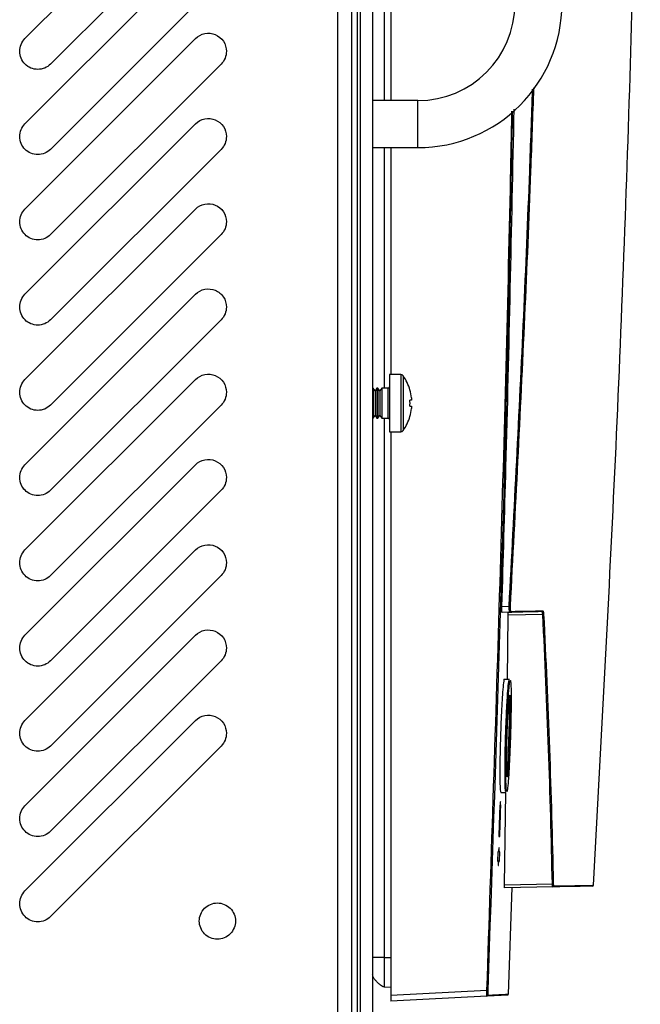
# Model space of a CAD drawing. Header units: millimetres. Extents: x 155473 to 158085, y 111018 to 114514.
# Tile 86 of 181: x 156493 to 156596, y 112404 to 112568. Entities that reach past the tile are written whole.
import ezdxf

# ---------------------------------------------------------------- set-up
doc = ezdxf.new("R2010")
doc.units = ezdxf.units.MM

msp = doc.modelspace()

# ---------------------------------------------------------------- linework, layer by layer
at = {"color": 7, "linetype": 'Continuous', "lineweight": 25}
for p, q in [((156545.81, 112386.87), (156545.81, 113237.12)), ((156549.56, 112376.24), (156549.56, 112827.24)), ((156551.56, 112827.24), (156551.56, 112376.24)), ((156548.06, 112810.62), (156548.06, 112386.87)), ((156549.06, 112384.37), (156549.06, 112810.62)), ((156553.49, 112681.43), (156553.49, 112554.23)), ((156554.56, 112681.43), (156554.56, 112554.23)), ((156522.19, 112592.82), (156493.9, 112564.54)), ((156498.15, 112560.29), (156526.43, 112588.58)), ((156522.19, 112578.68), (156493.9, 112550.39)), ((156498.15, 112546.15), (156526.43, 112574.44)), ((156522.19, 112564.54), (156493.9, 112536.25)), ((156498.15, 112532.01), (156526.43, 112560.29)), ((156559.06, 112554.23), (156551.56, 112554.23)), ((156559.06, 112546.43), (156559.06, 112554.23)), ((156522.19, 112550.39), (156493.9, 112522.11)), ((156498.15, 112517.87), (156526.43, 112546.15)), ((156551.56, 112546.43), (156559.06, 112546.43)), ((156553.49, 112546.43), (156553.49, 112506.54)), ((156554.56, 112546.43), (156554.56, 112508.79)), ((156522.19, 112536.25), (156493.9, 112507.97)), ((156498.15, 112503.72), (156526.43, 112532.01)), ((156522.19, 112522.11), (156493.9, 112493.83)), ((156498.15, 112489.58), (156526.43, 112517.87)), ((156556.26, 112508.79), (156554.36, 112508.79)), ((156554.36, 112508.79), (156554.36, 112499.29)), ((156556.26, 112508.79), (156556.26, 112499.29)), ((156556.63, 112508.59), (156556.63, 112499.48)), ((156522.19, 112507.97), (156493.9, 112479.68)), ((156551.65, 112506.54), (156551.56, 112506.54)), ((156551.96, 112506.09), (156551.65, 112506.54)), ((156551.65, 112506.54), (156551.65, 112504.04)), ((156552.27, 112506.54), (156551.96, 112506.09)), ((156551.96, 112506.09), (156551.96, 112504.04)), ((156552.45, 112506.54), (156552.27, 112506.54)), ((156552.27, 112506.54), (156552.27, 112504.04)), ((156552.76, 112506.09), (156552.45, 112506.54)), ((156552.45, 112506.54), (156552.45, 112504.04)), ((156553.07, 112506.54), (156552.76, 112506.09)), ((156552.76, 112506.09), (156552.76, 112504.04)), ((156554.16, 112506.54), (156553.07, 112506.54)), ((156553.07, 112506.54), (156553.07, 112504.04)), ((156554.16, 112501.54), (156554.16, 112506.54)), ((156557.74, 112506.23), (156557.75, 112506.23)), ((156498.15, 112475.44), (156526.43, 112503.72)), ((156551.65, 112504.04), (156551.65, 112501.54)), ((156551.96, 112504.04), (156551.96, 112501.98)), ((156552.27, 112504.04), (156552.27, 112501.54)), ((156552.45, 112504.04), (156552.45, 112501.54)), ((156552.76, 112504.04), (156552.76, 112501.98)), ((156553.07, 112504.04), (156553.07, 112501.54)), ((156557.99, 112504.55), (156557.74, 112504.55)), ((156557.74, 112503.52), (156557.99, 112503.52)), ((156557.99, 112504.94), (156557.99, 112504.55)), ((156557.99, 112503.52), (156557.99, 112503.14)), ((156551.65, 112501.54), (156551.96, 112501.98)), ((156551.96, 112501.98), (156552.27, 112501.54)), ((156552.45, 112501.54), (156552.76, 112501.98)), ((156552.76, 112501.98), (156553.07, 112501.54)), ((156557.75, 112501.84), (156557.74, 112501.85)), ((156551.56, 112501.54), (156551.65, 112501.54)), ((156552.27, 112501.54), (156552.45, 112501.54)), ((156553.07, 112501.54), (156554.16, 112501.54)), ((156553.49, 112501.54), (156553.49, 112412.08)), ((156554.36, 112499.29), (156556.26, 112499.29)), ((156554.56, 112499.29), (156554.56, 112405.83)), ((156522.19, 112493.83), (156493.9, 112465.54)), ((156498.15, 112461.3), (156526.43, 112489.58)), ((156522.19, 112479.68), (156493.9, 112451.4)), ((156498.15, 112447.16), (156526.43, 112475.44)), ((156573.01, 112470.33), (156574.21, 112470.35)), ((156574.35, 112469.36), (156573.02, 112469.33)), ((156574.03, 112469.35), (156574.66, 112469.36)), ((156573.92, 112458.21), (156574.04, 112468.87)), ((156579.78, 112468.97), (156574.04, 112468.87)), ((156522.19, 112465.54), (156493.9, 112437.26)), ((156498.15, 112433.01), (156526.43, 112461.3)), ((156574.24, 112458.21), (156573.4, 112458.21)), ((156522.19, 112451.4), (156493.9, 112423.11)), ((156498.15, 112418.87), (156526.43, 112447.16)), ((156572.81, 112439.46), (156573.67, 112439.46)), ((156573.43, 112424.14), (156573.67, 112439.46)), ((156572.6, 112435.53), (156572.64, 112435.53)), ((156572.31, 112429.58), (156572.26, 112428.08)), ((156572.53, 112429.58), (156572.44, 112429.58)), ((156572.61, 112428.08), (156572.66, 112429.58)), ((156572.48, 112428.08), (156572.26, 112428.08)), ((156573.43, 112424.14), (156581.37, 112424.28)), ((156581.45, 112423.8), (156573.43, 112423.66)), ((156574.09, 112405.99), (156574.68, 112423.68)), ((156553.49, 112412.08), (156554.56, 112412.08)), ((156553.49, 112407.19), (156554.56, 112407.15)), ((156554.56, 112405.83), (156570.52, 112406.67)), ((156570.53, 112405.67), (156554.56, 112404.83))]:
    msp.add_line(p, q, dxfattribs=at)
for centre, radius, start, end in [((156559.06, 112570.33), 16.1, 270, 0), ((156559.06, 112570.33), 23.9, 270, 0), ((156556.26, 112508.34), 0.45, 34.7179, 90), ((156550.06, 112504.04), 8, 15.9373, 34.7179), ((156554.16, 112506.74), 0.2, 270, 0), ((156550.06, 112504.04), 7.98, 6.4808, 15.9151), ((156548.97, 112504.04), 8.79, 356.6394, 3.3606), ((156550.06, 112504.04), 7.98, 344.0849, 353.5192), ((156554.16, 112501.34), 0.2, 0, 90), ((156550.06, 112504.04), 8, 325.2821, 344.0627), ((156556.26, 112499.74), 0.45, 270, 325.2821), ((156571.03, 112411.34), 59.1, 86.7787, 86.9184), ((156574.34, 112469.5), 0.148, 271.5783, 357.6665), ((156579.63, 112469.6), 0.149, 271.3824, 357.4976), ((156579.79, 112469.13), 0.159, 265.2185, 326.1457), ((156581.39, 112424.43), 0.152, 263.1795, 327.2078), ((156581.44, 112423.95), 0.149, 271.229, 356.8608), ((156588.03, 112424.06), 0.15, 271, 355.4175), ((156569.82, 112385.65), 21.03, 87.6981, 88.085), ((156570.52, 112405.82), 0.15, 273.0224, 358.0305), ((156573.95, 112406), 0.15, 273, 308.8532)]:
    msp.add_arc(centre, radius, start, end, dxfattribs=at)
for points, knots in [([(156588.17, 112424.06), (156589.39, 112446.18), (156591.83, 112490.86), (156594.43, 112557.76), (156595.45, 112602.53), (156595.96, 112624.72)], [0, 0, 0, 0, 0.330948, 0.668522, 1, 1, 1, 1]), ([(156498.15, 112560.29), (156497.87, 112560.02), (156497.54, 112559.79), (156496.81, 112559.49), (156496.42, 112559.41), (156495.63, 112559.41), (156495.24, 112559.49), (156494.51, 112559.79), (156494.18, 112560.02), (156493.63, 112560.57), (156493.4, 112560.9), (156493.1, 112561.63), (156493.02, 112562.02), (156493.02, 112562.81), (156493.1, 112563.2), (156493.4, 112563.93), (156493.63, 112564.26), (156493.9, 112564.54)], [0, 0, 0, 0, 0.125, 0.125, 0.25, 0.25, 0.375, 0.375, 0.5, 0.5, 0.625, 0.625, 0.75, 0.75, 0.875, 0.875, 1, 1, 1, 1]), ([(156522.19, 112564.54), (156522.6, 112564.95), (156523.15, 112565.24), (156524.3, 112565.47), (156524.91, 112565.41), (156526, 112564.96), (156526.48, 112564.57), (156527.13, 112563.59), (156527.31, 112563), (156527.31, 112562.41)], [0, 0, 0, 0, 0.25, 0.25, 0.5, 0.5, 0.75, 0.75, 1, 1, 1, 1]), ([(156527.31, 112562.41), (156527.31, 112562.02), (156527.23, 112561.63), (156526.93, 112560.9), (156526.71, 112560.57), (156526.43, 112560.29)], [0, 0, 0, 0, 0.5, 0.5, 1, 1, 1, 1]), ([(156574.21, 112470.35), (156574.63, 112478.37), (156575.9, 112502.43), (156577.23, 112531.01), (156577.94, 112551.59), (156578.09, 112556.12)], [0, 0, 0, 0, 0.280554, 0.841665, 1, 1, 1, 1]), ([(156578.25, 112556.35), (156578.09, 112551.74), (156577.38, 112531.09), (156576.04, 112502.42), (156574.78, 112478.36), (156574.36, 112470.35)], [0, 0, 0, 0, 0.1605537, 0.7202029, 1, 1, 1, 1]), ([(156574.72, 112552.5), (156574.52, 112542.07), (156573.62, 112493.44), (156571.97, 112444.83), (156570.66, 112406.66)], [0, 0, 0, 0, 0.2146408, 1, 1, 1, 1]), ([(156573.01, 112470.33), (156573.24, 112478.02), (156574.04, 112505.51), (156574.62, 112533), (156575.04, 112552.8)], [0, 0, 0, 0, 0.279873, 1, 1, 1, 1]), ([(156522.19, 112550.39), (156522.6, 112550.81), (156523.15, 112551.1), (156524.3, 112551.33), (156524.91, 112551.27), (156526, 112550.82), (156526.48, 112550.43), (156527.13, 112549.45), (156527.31, 112548.86), (156527.31, 112548.27)], [0, 0, 0, 0, 0.25, 0.25, 0.5, 0.5, 0.75, 0.75, 1, 1, 1, 1]), ([(156570.52, 112406.67), (156571.27, 112429.17), (156572.75, 112474.16), (156574.08, 112522.76), (156574.6, 112548.87), (156574.67, 112552.46)], [0, 0, 0, 0, 0.463028, 0.926056, 1, 1, 1, 1]), ([(156498.15, 112546.15), (156497.87, 112545.87), (156497.54, 112545.65), (156496.81, 112545.35), (156496.42, 112545.27), (156495.63, 112545.27), (156495.24, 112545.35), (156494.51, 112545.65), (156494.18, 112545.87), (156493.63, 112546.43), (156493.4, 112546.76), (156493.1, 112547.49), (156493.02, 112547.88), (156493.02, 112548.66), (156493.1, 112549.06), (156493.4, 112549.78), (156493.63, 112550.12), (156493.9, 112550.39)], [0, 0, 0, 0, 0.125, 0.125, 0.25, 0.25, 0.375, 0.375, 0.5, 0.5, 0.625, 0.625, 0.75, 0.75, 0.875, 0.875, 1, 1, 1, 1]), ([(156527.31, 112548.27), (156527.31, 112547.88), (156527.23, 112547.49), (156526.93, 112546.76), (156526.71, 112546.43), (156526.43, 112546.15)], [0, 0, 0, 0, 0.5, 0.5, 1, 1, 1, 1]), ([(156498.15, 112532.01), (156497.87, 112531.73), (156497.54, 112531.51), (156496.81, 112531.21), (156496.42, 112531.13), (156495.63, 112531.13), (156495.24, 112531.21), (156494.51, 112531.51), (156494.18, 112531.73), (156493.63, 112532.29), (156493.4, 112532.62), (156493.1, 112533.34), (156493.02, 112533.74), (156493.02, 112534.52), (156493.1, 112534.92), (156493.4, 112535.64), (156493.63, 112535.97), (156493.9, 112536.25)], [0, 0, 0, 0, 0.125, 0.125, 0.25, 0.25, 0.375, 0.375, 0.5, 0.5, 0.625, 0.625, 0.75, 0.75, 0.875, 0.875, 1, 1, 1, 1]), ([(156522.19, 112536.25), (156522.6, 112536.67), (156523.15, 112536.96), (156524.3, 112537.19), (156524.91, 112537.13), (156526, 112536.68), (156526.48, 112536.29), (156527.13, 112535.31), (156527.31, 112534.72), (156527.31, 112534.13)], [0, 0, 0, 0, 0.25, 0.25, 0.5, 0.5, 0.75, 0.75, 1, 1, 1, 1]), ([(156527.31, 112534.13), (156527.31, 112533.74), (156527.23, 112533.34), (156526.93, 112532.62), (156526.71, 112532.29), (156526.43, 112532.01)], [0, 0, 0, 0, 0.5, 0.5, 1, 1, 1, 1]), ([(156498.15, 112517.87), (156497.87, 112517.59), (156497.54, 112517.37), (156496.81, 112517.07), (156496.42, 112516.99), (156495.63, 112516.99), (156495.24, 112517.07), (156494.51, 112517.37), (156494.18, 112517.59), (156493.63, 112518.14), (156493.4, 112518.48), (156493.1, 112519.2), (156493.02, 112519.6), (156493.02, 112520.38), (156493.1, 112520.77), (156493.4, 112521.5), (156493.63, 112521.83), (156493.9, 112522.11)], [0, 0, 0, 0, 0.125, 0.125, 0.25, 0.25, 0.375, 0.375, 0.5, 0.5, 0.625, 0.625, 0.75, 0.75, 0.875, 0.875, 1, 1, 1, 1]), ([(156522.19, 112522.11), (156522.6, 112522.53), (156523.15, 112522.82), (156524.3, 112523.05), (156524.91, 112522.99), (156526, 112522.53), (156526.48, 112522.14), (156527.13, 112521.16), (156527.31, 112520.58), (156527.31, 112519.99)], [0, 0, 0, 0, 0.25, 0.25, 0.5, 0.5, 0.75, 0.75, 1, 1, 1, 1]), ([(156527.31, 112519.99), (156527.31, 112519.6), (156527.23, 112519.2), (156526.93, 112518.48), (156526.71, 112518.14), (156526.43, 112517.87)], [0, 0, 0, 0, 0.5, 0.5, 1, 1, 1, 1]), ([(156522.19, 112507.97), (156522.6, 112508.38), (156523.15, 112508.67), (156524.3, 112508.9), (156524.91, 112508.84), (156526, 112508.39), (156526.48, 112508), (156527.13, 112507.02), (156527.31, 112506.43), (156527.31, 112505.85)], [0, 0, 0, 0, 0.25, 0.25, 0.5, 0.5, 0.75, 0.75, 1, 1, 1, 1]), ([(156498.15, 112503.72), (156497.87, 112503.45), (156497.54, 112503.22), (156496.81, 112502.92), (156496.42, 112502.85), (156495.63, 112502.85), (156495.24, 112502.92), (156494.51, 112503.22), (156494.18, 112503.45), (156493.63, 112504), (156493.4, 112504.33), (156493.1, 112505.06), (156493.02, 112505.45), (156493.02, 112506.24), (156493.1, 112506.63), (156493.4, 112507.36), (156493.63, 112507.69), (156493.9, 112507.97)], [0, 0, 0, 0, 0.125, 0.125, 0.25, 0.25, 0.375, 0.375, 0.5, 0.5, 0.625, 0.625, 0.75, 0.75, 0.875, 0.875, 1, 1, 1, 1]), ([(156527.31, 112505.85), (156527.31, 112505.45), (156527.23, 112505.06), (156526.93, 112504.33), (156526.71, 112504), (156526.43, 112503.72)], [0, 0, 0, 0, 0.5, 0.5, 1, 1, 1, 1]), ([(156498.15, 112489.58), (156497.87, 112489.3), (156497.54, 112489.08), (156496.81, 112488.78), (156496.42, 112488.7), (156495.63, 112488.7), (156495.24, 112488.78), (156494.51, 112489.08), (156494.18, 112489.3), (156493.63, 112489.86), (156493.4, 112490.19), (156493.1, 112490.92), (156493.02, 112491.31), (156493.02, 112492.1), (156493.1, 112492.49), (156493.4, 112493.21), (156493.63, 112493.55), (156493.9, 112493.83)], [0, 0, 0, 0, 0.125, 0.125, 0.25, 0.25, 0.375, 0.375, 0.5, 0.5, 0.625, 0.625, 0.75, 0.75, 0.875, 0.875, 1, 1, 1, 1]), ([(156522.19, 112493.83), (156522.6, 112494.24), (156523.15, 112494.53), (156524.3, 112494.76), (156524.91, 112494.7), (156526, 112494.25), (156526.48, 112493.86), (156527.13, 112492.88), (156527.31, 112492.29), (156527.31, 112491.7)], [0, 0, 0, 0, 0.25, 0.25, 0.5, 0.5, 0.75, 0.75, 1, 1, 1, 1]), ([(156527.31, 112491.7), (156527.31, 112491.31), (156527.23, 112490.92), (156526.93, 112490.19), (156526.71, 112489.86), (156526.43, 112489.58)], [0, 0, 0, 0, 0.5, 0.5, 1, 1, 1, 1]), ([(156522.19, 112479.68), (156522.6, 112480.1), (156523.15, 112480.39), (156524.3, 112480.62), (156524.91, 112480.56), (156526, 112480.11), (156526.48, 112479.72), (156527.13, 112478.74), (156527.31, 112478.15), (156527.31, 112477.56)], [0, 0, 0, 0, 0.25, 0.25, 0.5, 0.5, 0.75, 0.75, 1, 1, 1, 1]), ([(156498.15, 112475.44), (156497.87, 112475.16), (156497.54, 112474.94), (156496.81, 112474.64), (156496.42, 112474.56), (156495.63, 112474.56), (156495.24, 112474.64), (156494.51, 112474.94), (156494.18, 112475.16), (156493.63, 112475.72), (156493.4, 112476.05), (156493.1, 112476.78), (156493.02, 112477.17), (156493.02, 112477.95), (156493.1, 112478.35), (156493.4, 112479.07), (156493.63, 112479.41), (156493.9, 112479.68)], [0, 0, 0, 0, 0.125, 0.125, 0.25, 0.25, 0.375, 0.375, 0.5, 0.5, 0.625, 0.625, 0.75, 0.75, 0.875, 0.875, 1, 1, 1, 1]), ([(156527.31, 112477.56), (156527.31, 112477.17), (156527.23, 112476.78), (156526.93, 112476.05), (156526.71, 112475.72), (156526.43, 112475.44)], [0, 0, 0, 0, 0.5, 0.5, 1, 1, 1, 1]), ([(156573.02, 112469.33), (156573.02, 112469.33), (156573.01, 112469.36), (156573.01, 112469.46), (156573, 112469.53), (156573, 112469.81), (156573, 112470.07), (156573.01, 112470.33)], [0, 0, 0, 0, 0.25, 0.25, 0.5, 0.5, 1, 1, 1, 1]), ([(156574.04, 112468.87), (156574.04, 112468.94), (156574.04, 112469.01), (156574.04, 112469.13), (156574.04, 112469.18), (156574.04, 112469.26), (156574.04, 112469.3), (156574.03, 112469.34), (156574.03, 112469.35), (156574.03, 112469.35)], [0, 0, 0, 0, 0.25, 0.25, 0.5, 0.5, 0.75, 0.75, 1, 1, 1, 1]), ([(156574.35, 112469.36), (156574.32, 112469.36), (156574.3, 112469.38), (156574.26, 112469.48), (156574.25, 112469.55), (156574.22, 112469.74), (156574.21, 112469.85), (156574.21, 112470.09), (156574.21, 112470.22), (156574.21, 112470.35)], [0, 0, 0, 0, 0.25, 0.25, 0.5, 0.5, 0.75, 0.75, 1, 1, 1, 1]), ([(156574.36, 112470.35), (156574.34, 112470.12), (156574.35, 112469.9), (156574.39, 112469.66), (156574.41, 112469.6), (156574.45, 112469.52), (156574.47, 112469.5), (156574.49, 112469.5)], [0, 0, 0, 0, 0.5, 0.5, 0.75, 0.75, 1, 1, 1, 1]), ([(156579.78, 112468.97), (156579.77, 112469.04), (156579.77, 112469.11), (156579.75, 112469.23), (156579.74, 112469.28), (156579.71, 112469.36), (156579.7, 112469.4), (156579.67, 112469.44), (156579.65, 112469.45), (156579.64, 112469.45)], [0, 0, 0, 0, 0.25, 0.25, 0.5, 0.5, 0.75, 0.75, 1, 1, 1, 1]), ([(156579.78, 112469.59), (156579.8, 112469.59), (156579.82, 112469.58), (156579.85, 112469.53), (156579.86, 112469.49), (156579.88, 112469.4), (156579.89, 112469.34), (156579.91, 112469.2), (156579.92, 112469.12), (156579.92, 112469.04)], [0, 0, 0, 0, 0.25, 0.25, 0.5, 0.5, 0.75, 0.75, 1, 1, 1, 1]), ([(156522.19, 112465.54), (156522.6, 112465.96), (156523.15, 112466.25), (156524.3, 112466.48), (156524.91, 112466.42), (156526, 112465.97), (156526.48, 112465.58), (156527.13, 112464.6), (156527.31, 112464.01), (156527.31, 112463.42)], [0, 0, 0, 0, 0.25, 0.25, 0.5, 0.5, 0.75, 0.75, 1, 1, 1, 1]), ([(156498.15, 112461.3), (156497.87, 112461.02), (156497.54, 112460.8), (156496.81, 112460.5), (156496.42, 112460.42), (156495.63, 112460.42), (156495.24, 112460.5), (156494.51, 112460.8), (156494.18, 112461.02), (156493.63, 112461.58), (156493.4, 112461.91), (156493.1, 112462.63), (156493.02, 112463.03), (156493.02, 112463.81), (156493.1, 112464.2), (156493.4, 112464.93), (156493.63, 112465.26), (156493.9, 112465.54)], [0, 0, 0, 0, 0.125, 0.125, 0.25, 0.25, 0.375, 0.375, 0.5, 0.5, 0.625, 0.625, 0.75, 0.75, 0.875, 0.875, 1, 1, 1, 1]), ([(156527.31, 112463.42), (156527.31, 112463.03), (156527.23, 112462.63), (156526.93, 112461.91), (156526.71, 112461.58), (156526.43, 112461.3)], [0, 0, 0, 0, 0.5, 0.5, 1, 1, 1, 1]), ([(156573.4, 112458.19), (156573.39, 112458.2), (156573.36, 112458.37), (156573.27, 112457.74), (156573.12, 112456.26), (156572.97, 112453.81), (156572.84, 112451.2), (156572.79, 112449.49), (156572.76, 112448.83)], [0, 0, 0, 0, 0.005919, 0.22045, 0.435224, 0.650177, 0.865158, 1, 1, 1, 1]), ([(156573.62, 112448.84), (156573.66, 112449.89), (156573.73, 112452), (156573.88, 112454.81), (156574.02, 112456.91), (156574.15, 112458.1), (156574.21, 112458.09), (156574.24, 112458.09)], [0, 0, 0, 0, 0.214865, 0.429524, 0.644536, 0.859637, 1, 1, 1, 1]), ([(156573.77, 112448.83), (156573.75, 112448.22), (156573.74, 112447.62), (156573.71, 112446.74), (156573.71, 112446.44), (156573.7, 112445.86), (156573.69, 112445.58), (156573.68, 112444.74), (156573.67, 112444.21), (156573.66, 112443.2), (156573.66, 112442.73), (156573.67, 112441.88), (156573.67, 112441.5), (156573.68, 112440.99), (156573.69, 112440.83), (156573.7, 112440.55), (156573.71, 112440.29), (156573.72, 112440.09), (156573.74, 112439.91), (156573.75, 112439.84), (156573.77, 112439.66), (156573.79, 112439.6), (156573.83, 112439.6), (156573.84, 112439.62), (156573.86, 112439.67), (156573.87, 112439.72), (156573.91, 112439.9), (156573.93, 112440.07), (156573.97, 112440.42), (156573.99, 112440.55), (156574.01, 112440.83), (156574.03, 112440.99), (156574.07, 112441.49), (156574.1, 112441.87), (156574.15, 112442.73), (156574.18, 112443.19), (156574.22, 112443.94), (156574.23, 112444.2), (156574.26, 112444.73), (156574.27, 112445.01), (156574.31, 112445.85), (156574.34, 112446.42), (156574.38, 112447.61), (156574.4, 112448.22), (156574.44, 112449.43), (156574.46, 112450.04), (156574.49, 112451.22), (156574.5, 112451.8), (156574.51, 112452.64), (156574.52, 112452.91), (156574.52, 112453.45), (156574.53, 112453.7), (156574.53, 112454.45), (156574.53, 112454.92), (156574.53, 112455.78), (156574.53, 112456.16), (156574.52, 112456.66), (156574.51, 112456.82), (156574.5, 112457.11), (156574.5, 112457.24), (156574.48, 112457.58), (156574.47, 112457.76), (156574.44, 112457.93), (156574.43, 112457.98), (156574.41, 112458.04), (156574.4, 112458.05), (156574.37, 112458.05), (156574.35, 112457.99), (156574.31, 112457.81), (156574.3, 112457.74), (156574.27, 112457.56), (156574.24, 112457.36), (156574.22, 112457.1), (156574.19, 112456.82), (156574.17, 112456.66), (156574.13, 112456.16), (156574.1, 112455.78), (156574.05, 112454.93), (156574.02, 112454.45), (156573.96, 112453.45), (156573.93, 112452.92), (156573.89, 112452.08), (156573.88, 112451.8), (156573.86, 112451.22), (156573.85, 112450.92), (156573.81, 112450.04), (156573.79, 112449.44), (156573.77, 112448.83)], [0, 0, 0, 0, 0.03125, 0.03125, 0.046875, 0.046875, 0.0625, 0.0625, 0.09375, 0.09375, 0.125, 0.125, 0.15625, 0.15625, 0.171875, 0.171875, 0.1875, 0.203125, 0.203125, 0.21875, 0.21875, 0.25, 0.25, 0.265625, 0.265625, 0.28125, 0.28125, 0.3125, 0.3125, 0.328125, 0.328125, 0.34375, 0.34375, 0.375, 0.375, 0.40625, 0.40625, 0.421875, 0.421875, 0.4375, 0.4375, 0.46875, 0.46875, 0.5, 0.5, 0.53125, 0.53125, 0.5625, 0.5625, 0.578125, 0.578125, 0.59375, 0.59375, 0.625, 0.625, 0.65625, 0.65625, 0.671875, 0.671875, 0.6875, 0.6875, 0.71875, 0.71875, 0.734375, 0.734375, 0.75, 0.75, 0.78125, 0.78125, 0.796875, 0.796875, 0.8125, 0.828125, 0.828125, 0.84375, 0.84375, 0.875, 0.875, 0.90625, 0.90625, 0.9375, 0.9375, 0.953125, 0.953125, 0.96875, 0.96875, 1, 1, 1, 1]), ([(156574.05, 112453.05), (156574.08, 112453.54), (156574.11, 112453.96), (156574.15, 112454.51), (156574.17, 112454.68), (156574.19, 112454.97), (156574.21, 112455.09), (156574.24, 112455.31), (156574.25, 112455.4), (156574.27, 112455.53), (156574.29, 112455.57), (156574.31, 112455.62), (156574.32, 112455.63), (156574.34, 112455.59), (156574.35, 112455.55), (156574.37, 112455.43), (156574.38, 112455.35), (156574.39, 112455.15), (156574.4, 112455.03), (156574.41, 112454.61), (156574.42, 112454.26), (156574.42, 112453.62), (156574.42, 112453.4), (156574.42, 112452.92), (156574.42, 112452.67), (156574.42, 112452.14), (156574.41, 112451.87), (156574.4, 112451.3), (156574.39, 112450.72), (156574.38, 112450.11), (156574.36, 112449.5), (156574.35, 112449.18), (156574.33, 112448.56), (156574.32, 112448.26), (156574.3, 112447.64), (156574.29, 112447.34), (156574.25, 112446.44), (156574.23, 112445.87), (156574.18, 112445.07), (156574.17, 112444.81), (156574.14, 112444.33), (156574.13, 112444.1), (156574.1, 112443.68), (156574.08, 112443.48), (156574.06, 112443.12), (156574.04, 112442.96), (156574.01, 112442.67), (156574, 112442.55), (156573.97, 112442.34), (156573.96, 112442.25), (156573.93, 112442.12), (156573.92, 112442.08), (156573.9, 112442.03), (156573.89, 112442.03), (156573.86, 112442.09), (156573.84, 112442.22), (156573.82, 112442.43)], [0, 0, 0, 0, 0.0625, 0.0625, 0.09375, 0.09375, 0.125, 0.125, 0.15625, 0.15625, 0.1875, 0.1875, 0.21875, 0.21875, 0.25, 0.25, 0.28125, 0.28125, 0.3125, 0.3125, 0.375, 0.375, 0.40625, 0.40625, 0.4375, 0.4375, 0.46875, 0.46875, 0.5, 0.53125, 0.53125, 0.5625, 0.5625, 0.59375, 0.59375, 0.625, 0.625, 0.6875, 0.6875, 0.71875, 0.71875, 0.75, 0.75, 0.78125, 0.78125, 0.8125, 0.8125, 0.84375, 0.84375, 0.875, 0.875, 0.90625, 0.90625, 0.9375, 0.9375, 1, 1, 1, 1]), ([(156573.83, 112442.56), (156573.83, 112442.56), (156573.86, 112442.68), (156573.94, 112443.6), (156574.04, 112445.23), (156574.14, 112447.35), (156574.22, 112449.61), (156574.27, 112451.8), (156574.28, 112453.62), (156574.26, 112454.8), (156574.23, 112455.05), (156574.22, 112455.13)], [0, 0, 0, 0, 0.002609, 0.135858, 0.26913, 0.402548, 0.535723, 0.668979, 0.801862, 0.934916, 1, 1, 1, 1]), ([(156573.82, 112442.43), (156573.81, 112442.61), (156573.8, 112442.85), (156573.79, 112443.28), (156573.79, 112443.45), (156573.79, 112443.79), (156573.78, 112443.98), (156573.78, 112444.37), (156573.78, 112444.57), (156573.79, 112445.01), (156573.79, 112445.23), (156573.79, 112445.94), (156573.8, 112446.43), (156573.82, 112447.2), (156573.82, 112447.47), (156573.84, 112448), (156573.85, 112448.27), (156573.86, 112448.8), (156573.87, 112449.07), (156573.89, 112449.61), (156573.9, 112449.88), (156573.93, 112450.67), (156573.95, 112451.18), (156573.99, 112451.91), (156574, 112452.15), (156574.02, 112452.61), (156574.03, 112452.83), (156574.05, 112453.05)], [0, 0, 0, 0, 0.125, 0.125, 0.1875, 0.1875, 0.25, 0.25, 0.3125, 0.3125, 0.375, 0.375, 0.5, 0.5, 0.5625, 0.5625, 0.625, 0.625, 0.6875, 0.6875, 0.75, 0.75, 0.875, 0.875, 0.9375, 0.9375, 1, 1, 1, 1]), ([(156498.15, 112447.16), (156497.87, 112446.88), (156497.54, 112446.66), (156496.81, 112446.36), (156496.42, 112446.28), (156495.63, 112446.28), (156495.24, 112446.36), (156494.51, 112446.66), (156494.18, 112446.88), (156493.63, 112447.43), (156493.4, 112447.77), (156493.1, 112448.49), (156493.02, 112448.88), (156493.02, 112449.67), (156493.1, 112450.06), (156493.4, 112450.79), (156493.63, 112451.12), (156493.9, 112451.4)], [0, 0, 0, 0, 0.125, 0.125, 0.25, 0.25, 0.375, 0.375, 0.5, 0.5, 0.625, 0.625, 0.75, 0.75, 0.875, 0.875, 1, 1, 1, 1]), ([(156522.19, 112451.4), (156522.6, 112451.82), (156523.15, 112452.1), (156524.3, 112452.33), (156524.91, 112452.27), (156526, 112451.82), (156526.48, 112451.43), (156527.13, 112450.45), (156527.31, 112449.87), (156527.31, 112449.28)], [0, 0, 0, 0, 0.25, 0.25, 0.5, 0.5, 0.75, 0.75, 1, 1, 1, 1]), ([(156527.31, 112449.28), (156527.31, 112448.88), (156527.23, 112448.49), (156526.93, 112447.77), (156526.71, 112447.43), (156526.43, 112447.16)], [0, 0, 0, 0, 0.5, 0.5, 1, 1, 1, 1]), ([(156572.76, 112448.83), (156572.74, 112447.78), (156572.68, 112445.67), (156572.65, 112442.86), (156572.67, 112440.76), (156572.73, 112439.57), (156572.79, 112439.57), (156572.81, 112439.57)], [0, 0, 0, 0, 0.214599, 0.429204, 0.643694, 0.85817, 1, 1, 1, 1]), ([(156573.67, 112439.58), (156573.64, 112439.57), (156573.58, 112439.57), (156573.53, 112440.76), (156573.51, 112442.87), (156573.54, 112445.68), (156573.59, 112447.78), (156573.62, 112448.84)], [0, 0, 0, 0, 0.142004, 0.356777, 0.571331, 0.785746, 1, 1, 1, 1]), ([(156498.15, 112433.01), (156497.87, 112432.74), (156497.54, 112432.51), (156496.81, 112432.21), (156496.42, 112432.14), (156495.63, 112432.14), (156495.24, 112432.21), (156494.51, 112432.51), (156494.18, 112432.74), (156493.63, 112433.29), (156493.4, 112433.62), (156493.1, 112434.35), (156493.02, 112434.74), (156493.02, 112435.53), (156493.1, 112435.92), (156493.4, 112436.65), (156493.63, 112436.98), (156493.9, 112437.26)], [0, 0, 0, 0, 0.125, 0.125, 0.25, 0.25, 0.375, 0.375, 0.5, 0.5, 0.625, 0.625, 0.75, 0.75, 0.875, 0.875, 1, 1, 1, 1]), ([(156572.76, 112437.93), (156572.76, 112437.93), (156572.75, 112437.97), (156572.72, 112437.74), (156572.68, 112437.27), (156572.64, 112436.59), (156572.61, 112435.97), (156572.6, 112435.62), (156572.6, 112435.53)], [0, 0, 0, 0, 0.072745, 0.287393, 0.502274, 0.717296, 0.932301, 1, 1, 1, 1]), ([(156572.64, 112435.53), (156572.64, 112435.57), (156572.64, 112435.64), (156572.64, 112435.77), (156572.65, 112435.9), (156572.66, 112436.03), (156572.66, 112436.18), (156572.67, 112436.32), (156572.68, 112436.51), (156572.7, 112436.7), (156572.71, 112436.81), (156572.73, 112436.85), (156572.74, 112436.76), (156572.74, 112436.53), (156572.74, 112436.3), (156572.74, 112436.13), (156572.74, 112435.94), (156572.73, 112435.74), (156572.73, 112435.6), (156572.73, 112435.53)], [0, 0, 0, 0, 0.027052, 0.057028, 0.089929, 0.125754, 0.164503, 0.206174, 0.250767, 0.35392, 0.437216, 0.500572, 0.62882, 0.749667, 0.797714, 0.846768, 0.896833, 0.947909, 1, 1, 1, 1]), ([(156572.77, 112435.53), (156572.78, 112435.81), (156572.78, 112436.07), (156572.79, 112436.59), (156572.8, 112436.83), (156572.8, 112437.26), (156572.8, 112437.44), (156572.79, 112437.73), (156572.79, 112437.84), (156572.78, 112437.9)], [0, 0, 0, 0, 0.25, 0.25, 0.5, 0.5, 0.75, 0.75, 1, 1, 1, 1]), ([(156572.53, 112429.58), (156572.53, 112429.7), (156572.54, 112429.8), (156572.54, 112429.98), (156572.53, 112430.06), (156572.53, 112430.2), (156572.53, 112430.25), (156572.52, 112430.31), (156572.52, 112430.33), (156572.51, 112430.33), (156572.5, 112430.31), (156572.49, 112430.25), (156572.49, 112430.2), (156572.47, 112430.07), (156572.47, 112429.98), (156572.45, 112429.8), (156572.45, 112429.7), (156572.44, 112429.58)], [0, 0, 0, 0, 0.125, 0.125, 0.25, 0.25, 0.375, 0.375, 0.5, 0.5, 0.625, 0.625, 0.75, 0.75, 0.875, 0.875, 1, 1, 1, 1]), ([(156572.39, 112428.08), (156572.39, 112427.97), (156572.39, 112427.86), (156572.39, 112427.68), (156572.39, 112427.6), (156572.4, 112427.47), (156572.4, 112427.42), (156572.4, 112427.35), (156572.41, 112427.33), (156572.42, 112427.33), (156572.42, 112427.35), (156572.43, 112427.42), (156572.44, 112427.47), (156572.45, 112427.6), (156572.46, 112427.68), (156572.47, 112427.86), (156572.48, 112427.97), (156572.48, 112428.08)], [0, 0, 0, 0, 0.125, 0.125, 0.25, 0.25, 0.375, 0.375, 0.5, 0.5, 0.625, 0.625, 0.75, 0.75, 0.875, 0.875, 1, 1, 1, 1]), ([(156573.43, 112423.66), (156573.43, 112423.66), (156573.43, 112423.67), (156573.42, 112423.71), (156573.42, 112423.75), (156573.42, 112423.83), (156573.42, 112423.88), (156573.42, 112424), (156573.42, 112424.07), (156573.43, 112424.14)], [0, 0, 0, 0, 0.25, 0.25, 0.5, 0.5, 0.75, 0.75, 1, 1, 1, 1]), ([(156581.45, 112423.8), (156581.44, 112423.8), (156581.43, 112423.81), (156581.41, 112423.85), (156581.4, 112423.89), (156581.39, 112423.97), (156581.39, 112424.02), (156581.38, 112424.14), (156581.38, 112424.21), (156581.37, 112424.28)], [0, 0, 0, 0, 0.25, 0.25, 0.5, 0.5, 0.75, 0.75, 1, 1, 1, 1]), ([(156588.02, 112423.91), (156587.95, 112423.91), (156587.81, 112423.91), (156586.54, 112423.89), (156584.54, 112423.85), (156582.48, 112423.82), (156581.45, 112423.8)], [0, 0, 0, 0, 0.24281, 0.494453, 0.747227, 1, 1, 1, 1]), ([(156581.52, 112424.35), (156581.52, 112424.29), (156581.52, 112424.23), (156581.53, 112424.13), (156581.54, 112424.08), (156581.55, 112424.01), (156581.56, 112423.99), (156581.57, 112423.95), (156581.58, 112423.94), (156581.59, 112423.94)], [0, 0, 0, 0, 0.25, 0.25, 0.5, 0.5, 0.75, 0.75, 1, 1, 1, 1]), ([(156581.59, 112423.94), (156582.62, 112423.96), (156584.68, 112423.99), (156586.68, 112424.03), (156587.96, 112424.05), (156588.1, 112424.05), (156588.17, 112424.06)], [0, 0, 0, 0, 0.25164, 0.503281, 0.756058, 1, 1, 1, 1]), ([(156498.15, 112418.87), (156497.87, 112418.59), (156497.54, 112418.37), (156496.81, 112418.07), (156496.42, 112417.99), (156495.63, 112417.99), (156495.24, 112418.07), (156494.51, 112418.37), (156494.18, 112418.59), (156493.63, 112419.15), (156493.4, 112419.48), (156493.1, 112420.21), (156493.02, 112420.6), (156493.02, 112421.39), (156493.1, 112421.78), (156493.4, 112422.5), (156493.63, 112422.84), (156493.9, 112423.11)], [0, 0, 0, 0, 0.125, 0.125, 0.25, 0.25, 0.375, 0.375, 0.5, 0.5, 0.625, 0.625, 0.75, 0.75, 0.875, 0.875, 1, 1, 1, 1]), ([(156522.81, 112418.12), (156522.81, 112418.51), (156522.89, 112418.91), (156523.19, 112419.63), (156523.41, 112419.96), (156523.97, 112420.52), (156524.3, 112420.74), (156525.02, 112421.04), (156525.42, 112421.12), (156526.2, 112421.12), (156526.59, 112421.04), (156527.32, 112420.74), (156527.65, 112420.52), (156528.21, 112419.96), (156528.43, 112419.63), (156528.73, 112418.91), (156528.81, 112418.51), (156528.81, 112418.12)], [0, 0, 0, 0, 0.125, 0.125, 0.25, 0.25, 0.375, 0.375, 0.5, 0.5, 0.625, 0.625, 0.75, 0.75, 0.875, 0.875, 1, 1, 1, 1]), ([(156528.81, 112418.12), (156528.81, 112417.73), (156528.73, 112417.33), (156528.43, 112416.61), (156528.21, 112416.28), (156527.65, 112415.72), (156527.32, 112415.5), (156526.59, 112415.2), (156526.2, 112415.12), (156525.42, 112415.12), (156525.02, 112415.2), (156524.3, 112415.5), (156523.97, 112415.72), (156523.41, 112416.28), (156523.19, 112416.61), (156522.89, 112417.33), (156522.81, 112417.73), (156522.81, 112418.12)], [0, 0, 0, 0, 0.125, 0.125, 0.25, 0.25, 0.375, 0.375, 0.5, 0.5, 0.625, 0.625, 0.75, 0.75, 0.875, 0.875, 1, 1, 1, 1]), ([(156553.49, 112412.08), (156553.44, 112412.08), (156553.38, 112412.08), (156553.24, 112412.08), (156553.15, 112412.08), (156552.94, 112412.08), (156552.82, 112412.08), (156552.57, 112412.08), (156552.43, 112412.08), (156552.18, 112412.08), (156552.07, 112412.08), (156551.87, 112412.08), (156551.79, 112412.08), (156551.66, 112412.08), (156551.62, 112412.08), (156551.57, 112412.08), (156551.56, 112412.08), (156551.56, 112412.08)], [0, 0, 0, 0, 0.125, 0.125, 0.25, 0.25, 0.375, 0.375, 0.5, 0.5, 0.625, 0.625, 0.75, 0.75, 0.875, 0.875, 1, 1, 1, 1]), ([(156553.49, 112412.08), (156553.49, 112411.44), (156553.49, 112410.8), (156553.49, 112409.62), (156553.49, 112409.08), (156553.49, 112408.17), (156553.49, 112407.81), (156553.49, 112407.32), (156553.49, 112407.19), (156553.49, 112407.19)], [0, 0, 0, 0, 0.25, 0.25, 0.5, 0.5, 0.75, 0.75, 1, 1, 1, 1]), ([(156553.49, 112407.19), (156553.44, 112407.19), (156553.38, 112407.2), (156553.24, 112407.26), (156553.15, 112407.3), (156552.94, 112407.44), (156552.82, 112407.52), (156552.57, 112407.73), (156552.43, 112407.85), (156552.18, 112408.11), (156552.07, 112408.25), (156551.87, 112408.5), (156551.79, 112408.63), (156551.66, 112408.84), (156551.62, 112408.93), (156551.57, 112409.08), (156551.56, 112409.14), (156551.56, 112409.19)], [0, 0, 0, 0, 0.125, 0.125, 0.25, 0.25, 0.375, 0.375, 0.5, 0.5, 0.625, 0.625, 0.75, 0.75, 0.875, 0.875, 1, 1, 1, 1]), ([(156554.56, 112405.83), (156554.56, 112405.8), (156554.56, 112405.73), (156554.56, 112405.63), (156554.56, 112405.53), (156554.56, 112405.44), (156554.56, 112405.35), (156554.56, 112405.27), (156554.56, 112405.19), (156554.56, 112405.1), (156554.56, 112405), (156554.56, 112404.9), (156554.56, 112404.84), (156554.56, 112404.83), (156554.56, 112404.83)], [0, 0, 0, 0, 0.065569, 0.130266, 0.194095, 0.257058, 0.319158, 0.380396, 0.440777, 0.500302, 0.620063, 0.743253, 0.869892, 1, 1, 1, 1]), ([(156570.53, 112405.67), (156570.52, 112405.67), (156570.52, 112405.78), (156570.51, 112406.05), (156570.52, 112406.16), (156570.52, 112406.4), (156570.52, 112406.53), (156570.52, 112406.67)], [0, 0, 0, 0, 0.5, 0.5, 0.75, 0.75, 1, 1, 1, 1]), ([(156573.95, 112405.85), (156573.91, 112405.85), (156573.84, 112405.84), (156573.18, 112405.81), (156572.14, 112405.75), (156571.06, 112405.7), (156570.53, 112405.67)], [0, 0, 0, 0, 0.241448, 0.494308, 0.74714, 1, 1, 1, 1]), ([(156570.66, 112406.66), (156570.66, 112406.55), (156570.66, 112406.44), (156570.65, 112406.23), (156570.65, 112406.14), (156570.66, 112405.9), (156570.66, 112405.81), (156570.67, 112405.81)], [0, 0, 0, 0, 0.25, 0.25, 0.5, 0.5, 1, 1, 1, 1]), ([(156570.67, 112405.81), (156571.21, 112405.84), (156572.28, 112405.9), (156573.32, 112405.95), (156573.99, 112405.99), (156574.06, 112405.99), (156574.09, 112405.99)], [0, 0, 0, 0, 0.252832, 0.505692, 0.758524, 1, 1, 1, 1])]:
    msp.add_open_spline(points, degree=3, knots=knots, dxfattribs=at)
for points in [[(156579.64, 112469.45), (156578.05, 112469.42), (156576.29, 112469.39), (156574.35, 112469.36)], [(156574.49, 112469.5), (156576.43, 112469.53), (156578.2, 112469.56), (156579.78, 112469.59)], [(156581.37, 112424.28), (156581.06, 112439.18), (156580.53, 112454.08), (156579.78, 112468.97)], [(156579.92, 112469.04), (156580.67, 112454.15), (156581.21, 112439.25), (156581.52, 112424.35)], [(156572.6, 112435.53), (156572.56, 112434.4), (156572.52, 112433.26), (156572.49, 112432.13)], [(156572.66, 112432.13), (156572.69, 112433.26), (156572.73, 112434.4), (156572.77, 112435.53)], [(156572.49, 112432.13), (156572.54, 112432.13), (156572.6, 112432.13), (156572.66, 112432.13)], [(156572.44, 112429.58), (156572.4, 112429.58), (156572.35, 112429.58), (156572.31, 112429.58)], [(156572.66, 112429.58), (156572.62, 112429.58), (156572.58, 112429.58), (156572.53, 112429.58)], [(156572.26, 112428.08), (156572.3, 112428.08), (156572.35, 112428.08), (156572.39, 112428.08)], [(156572.48, 112428.08), (156572.53, 112428.08), (156572.57, 112428.08), (156572.61, 112428.08)]]:
    msp.add_open_spline(points, degree=3, dxfattribs=at)

doc.saveas('drawing.dxf')
